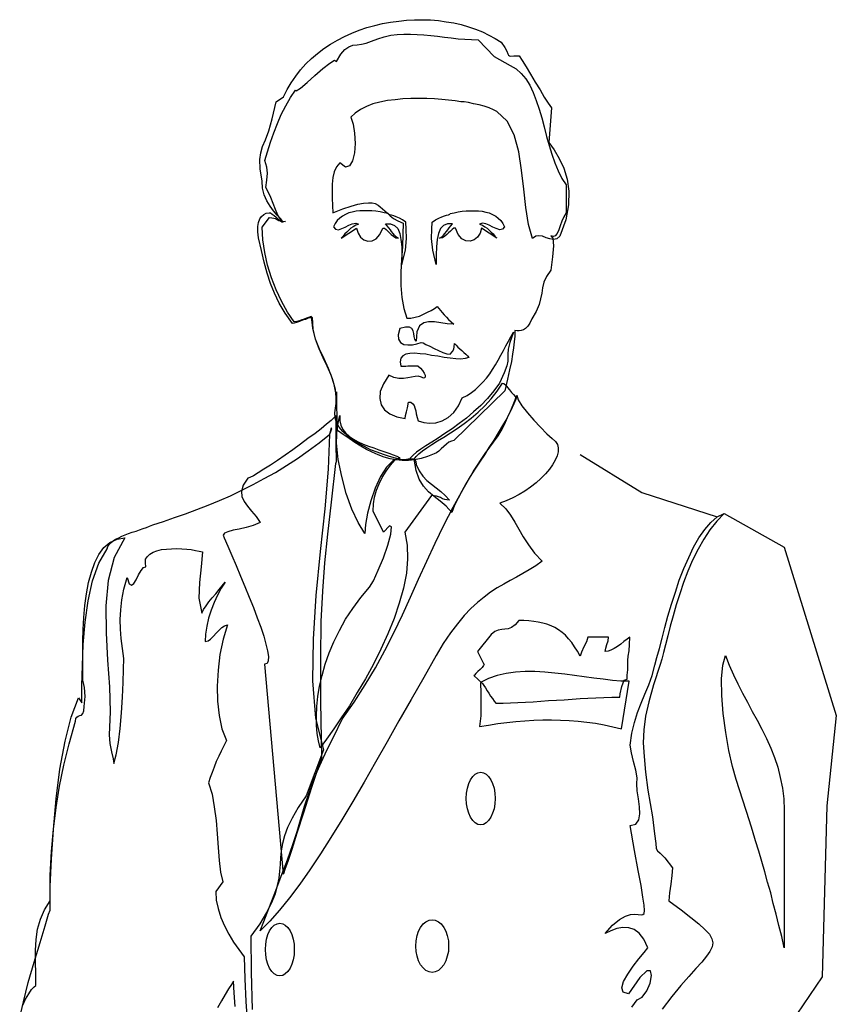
# Model space of a CAD drawing. Header units: millimetres. Extents: x 100.4 to 113.7, y 151.6 to 169.4.
# Tile 2 of 50: x 101.29 to 101.863, y 152.972 to 153.663. Entities that reach past the tile are written whole.
import ezdxf

# ---------------------------------------------------------------- set-up
doc = ezdxf.new("R2010")
doc.units = ezdxf.units.MM

msp = doc.modelspace()

# ---------------------------------------------------------------- linework, layer by layer
for p, q in [((101.68301, 153.35768), (101.72632, 153.33105)), ((101.72632, 153.33105), (101.77939, 153.31395)), ((101.77939, 153.31395), (101.78417, 153.31634)), ((101.78417, 153.31634), (101.82639, 153.29284))]:
    msp.add_line(p, q)
at = {"linetype": 'Continuous'}
for points in [[(101.5717, 153.41213), (101.5695, 153.41272), (101.56731, 153.41252), (101.56472, 153.41213), (101.56213, 153.41153), (101.55915, 153.41113), (101.55596, 153.41113), (101.55238, 153.41173), (101.54879, 153.41352), (101.54501, 153.40734), (101.54282, 153.40197), (101.54242, 153.39699), (101.54341, 153.39261), (101.5458, 153.38902), (101.54959, 153.38624), (101.55437, 153.38424), (101.56034, 153.38305), (101.56054, 153.38524), (101.56114, 153.38763), (101.56194, 153.39062), (101.56273, 153.3946), (101.56432, 153.3944), (101.56572, 153.3934), (101.56652, 153.39221), (101.56711, 153.39042), (101.56771, 153.38843), (101.56811, 153.38624), (101.5687, 153.38385), (101.5695, 153.38146), (101.57329, 153.38026), (101.57746, 153.37986), (101.58185, 153.38006), (101.58623, 153.38146), (101.59041, 153.38385), (101.59439, 153.38723), (101.59778, 153.39181), (101.60037, 153.39759), (101.60376, 153.39918), (101.60674, 153.40117), (101.60973, 153.40336), (101.61231, 153.40595), (101.61491, 153.40854), (101.61729, 153.41133), (101.61968, 153.41431), (101.62168, 153.4175), (101.62367, 153.42068), (101.62566, 153.42407), (101.62745, 153.42745), (101.62924, 153.43064), (101.63104, 153.43403), (101.63282, 153.43721), (101.63442, 153.4404), (101.63621, 153.44359), (101.63383, 153.43642), (101.63263, 153.43164), (101.63243, 153.42825), (101.63243, 153.42586), (101.63243, 153.42328), (101.63163, 153.42009), (101.62984, 153.41511), (101.62645, 153.40794), (101.62247, 153.40237), (101.61809, 153.39699), (101.61331, 153.39221), (101.60833, 153.38763), (101.60336, 153.38325), (101.59818, 153.37947), (101.5932, 153.37568), (101.58822, 153.37249), (101.58344, 153.36931), (101.57906, 153.36652), (101.57488, 153.36394), (101.5713, 153.36155), (101.56831, 153.35935), (101.56592, 153.35736), (101.56412, 153.35537), (101.56313, 153.35378), (101.56054, 153.35397), (101.55716, 153.35437), (101.55357, 153.35517), (101.54939, 153.35637), (101.54501, 153.35776), (101.54063, 153.35935), (101.53604, 153.36115), (101.53166, 153.36333), (101.52728, 153.36572), (101.5233, 153.36811), (101.51972, 153.3709), (101.51653, 153.37389), (101.51394, 153.37687), (101.51215, 153.38026), (101.51115, 153.38345), (101.51096, 153.38703), (101.51195, 153.39361), (101.51195, 153.39998), (101.51056, 153.40694), (101.50836, 153.41352), (101.50557, 153.41969), (101.50279, 153.42567), (101.49981, 153.43184), (101.49742, 153.43861), (101.49583, 153.44578), (101.49523, 153.45394), (101.49404, 153.45375), (101.49224, 153.45335), (101.49025, 153.45255), (101.48826, 153.45195), (101.48607, 153.45115), (101.48408, 153.45036), (101.48249, 153.44996), (101.48129, 153.44976), (101.47612, 153.45693), (101.47193, 153.4639), (101.46855, 153.47087), (101.46576, 153.47784), (101.46337, 153.48501), (101.46137, 153.49278), (101.45938, 153.50094), (101.45739, 153.5099), (101.45699, 153.51408), (101.4568, 153.51767), (101.45739, 153.52065), (101.45819, 153.52304), (101.45938, 153.52484), (101.46098, 153.52623), (101.46277, 153.52702), (101.46476, 153.52742), (101.46576, 153.52723), (101.46695, 153.52643), (101.46835, 153.52543), (101.46974, 153.52424), (101.47114, 153.52285), (101.47233, 153.52185), (101.47373, 153.52105), (101.47472, 153.52085), (101.47293, 153.52304), (101.47054, 153.52564), (101.46795, 153.52862), (101.46556, 153.53201), (101.46317, 153.53578), (101.46137, 153.53997), (101.46018, 153.54455), (101.45999, 153.54953), (101.45859, 153.55829), (101.45839, 153.56466), (101.45899, 153.56944), (101.46018, 153.57382), (101.46217, 153.57861), (101.46456, 153.58477), (101.46695, 153.59334), (101.46974, 153.60529), (101.47492, 153.60868), (101.47751, 153.61385), (101.48029, 153.61863), (101.48348, 153.62321), (101.48687, 153.62759), (101.49065, 153.63177), (101.49463, 153.63556), (101.49882, 153.63914), (101.50319, 153.64252), (101.50797, 153.64571), (101.51275, 153.6485), (101.51772, 153.65109), (101.5229, 153.65328), (101.52808, 153.65547), (101.53346, 153.65726), (101.53903, 153.65886), (101.54441, 153.66005), (101.54999, 153.66104), (101.55576, 153.66184), (101.56133, 153.66244), (101.56691, 153.66284), (101.57249, 153.66284), (101.57807, 153.66264), (101.58364, 153.66224), (101.58901, 153.66144), (101.59439, 153.66065), (101.59957, 153.65945), (101.60475, 153.65786), (101.60973, 153.65626), (101.61451, 153.65427), (101.61909, 153.65208), (101.62347, 153.64969), (101.62765, 153.64711), (101.63024, 153.64332), (101.63163, 153.64074), (101.63243, 153.63894), (101.63282, 153.63795), (101.63343, 153.63755), (101.63442, 153.63735), (101.63661, 153.63755), (101.6402, 153.63755), (101.64238, 153.63416), (101.64517, 153.62978), (101.64816, 153.6246), (101.65155, 153.61903), (101.65493, 153.61365), (101.65792, 153.60847), (101.66071, 153.60429), (101.66289, 153.60111), (101.66111, 153.57661), (101.66488, 153.57143), (101.66847, 153.56546), (101.67166, 153.55869), (101.67405, 153.55093), (101.67524, 153.54256), (101.67504, 153.533), (101.67305, 153.52245), (101.66887, 153.51089), (101.66668, 153.50911), (101.66449, 153.50871), (101.6619, 153.50911), (101.65931, 153.5099), (101.65673, 153.51089), (101.65413, 153.51129), (101.65195, 153.51089), (101.64975, 153.5093), (101.64677, 153.51906), (101.64497, 153.53101), (101.64358, 153.54395), (101.64198, 153.5573), (101.63999, 153.57024), (101.63681, 153.58199), (101.63183, 153.59154), (101.62467, 153.59832), (101.62227, 153.59951), (101.61929, 153.60091), (101.6157, 153.6021), (101.61212, 153.6031), (101.60833, 153.6039), (101.60475, 153.60469), (101.60177, 153.60509), (101.59938, 153.60529), (101.59539, 153.60589), (101.59081, 153.60629), (101.58603, 153.60688), (101.58085, 153.60728), (101.57547, 153.60748), (101.5699, 153.60748), (101.56432, 153.60748), (101.55875, 153.60728), (101.55317, 153.60668), (101.54779, 153.60608), (101.54262, 153.60489), (101.53764, 153.60369), (101.53306, 153.6019), (101.52887, 153.59991), (101.52529, 153.59732), (101.52211, 153.59453), (101.5237, 153.58955), (101.5247, 153.58318), (101.5251, 153.57601), (101.5247, 153.56944), (101.5233, 153.56386), (101.52131, 153.56028), (101.51833, 153.55948), (101.51454, 153.56247), (101.51215, 153.55969), (101.51056, 153.5561), (101.50956, 153.55212), (101.50916, 153.54754), (101.50916, 153.54276), (101.50916, 153.53758), (101.50936, 153.5324), (101.50956, 153.52742), (101.51653, 153.53002), (101.52231, 153.53201), (101.52709, 153.5334), (101.53107, 153.53419), (101.53445, 153.5344), (101.53704, 153.5344), (101.53923, 153.53379), (101.54123, 153.5328), (101.54282, 153.53161), (101.54441, 153.53021), (101.54601, 153.52862), (101.54779, 153.52702), (101.54978, 153.52524), (101.55217, 153.52344), (101.55517, 153.52165), (101.55894, 153.52006), (101.55875, 153.51229), (101.55835, 153.50372), (101.55775, 153.49457), (101.55735, 153.4856), (101.55735, 153.47644), (101.55795, 153.46788), (101.55934, 153.46012), (101.56154, 153.45335), (101.56432, 153.45354), (101.56731, 153.45414), (101.5703, 153.45494), (101.57308, 153.45613), (101.57587, 153.45752), (101.57847, 153.45872), (101.58085, 153.46012), (101.58285, 153.46151), (101.58384, 153.46012), (101.58503, 153.45872), (101.58623, 153.45733), (101.58762, 153.45574), (101.58922, 153.45414), (101.59081, 153.45255), (101.5926, 153.45075), (101.59439, 153.44916), (101.58981, 153.44956), (101.58523, 153.45016), (101.58085, 153.45096), (101.57667, 153.45096), (101.57329, 153.45016), (101.5703, 153.44797), (101.56851, 153.44379), (101.56791, 153.43721), (101.56711, 153.43861), (101.56671, 153.4406), (101.56632, 153.4426), (101.56592, 153.44459), (101.56492, 153.44618), (101.56333, 153.44717), (101.56054, 153.44717), (101.55655, 153.44618), (101.55536, 153.4418), (101.55556, 153.43861), (101.55695, 153.43642), (101.55934, 153.43502), (101.56213, 153.43462), (101.56532, 153.43462), (101.56851, 153.43542), (101.57149, 153.43642), (101.57289, 153.43602), (101.57488, 153.43502), (101.57767, 153.43383), (101.58065, 153.43223), (101.58364, 153.43064), (101.58683, 153.42945), (101.58961, 153.42845), (101.5918, 153.42806), (101.5934, 153.43005), (101.59439, 153.43164), (101.59479, 153.43343), (101.59499, 153.43562), (101.59599, 153.43443), (101.59718, 153.43303), (101.59858, 153.43184), (101.59997, 153.43064), (101.60137, 153.42945), (101.60276, 153.42825), (101.60395, 153.42706), (101.60495, 153.42586), (101.60236, 153.42506), (101.59938, 153.42467), (101.59579, 153.42487), (101.5918, 153.42527), (101.58762, 153.42586), (101.58324, 153.42666), (101.57886, 153.42726), (101.57468, 153.42806), (101.5707, 153.42845), (101.56691, 153.42885), (101.56353, 153.42865), (101.56074, 153.42825), (101.55855, 153.42706), (101.55716, 153.42546), (101.55676, 153.42288), (101.55716, 153.41969), (101.55815, 153.41969), (101.55934, 153.41969), (101.56074, 153.41969), (101.56213, 153.41989), (101.56373, 153.41989), (101.56532, 153.41989), (101.56711, 153.41989), (101.5691, 153.41989), (101.57109, 153.4183), (101.57249, 153.4167), (101.57369, 153.41492), (101.57428, 153.41332), (101.57428, 153.41213), (101.57388, 153.41153), (101.57308, 153.41133), (101.5717, 153.41213)], [(101.51275, 153.37469), (101.51215, 153.40177), (101.51215, 153.3952), (101.51135, 153.40336), (101.50936, 153.41093), (101.50658, 153.4181), (101.50339, 153.42487), (101.50021, 153.43164), (101.49742, 153.43881), (101.49543, 153.44637), (101.49463, 153.45454), (101.49364, 153.45434), (101.49244, 153.45394), (101.49105, 153.45335), (101.48945, 153.45274), (101.48786, 153.45215), (101.48607, 153.45155), (101.48428, 153.45115), (101.48229, 153.45096), (101.47771, 153.45773), (101.47352, 153.46529), (101.46974, 153.47326), (101.46655, 153.48182), (101.46376, 153.49058), (101.46177, 153.49955), (101.46038, 153.5085), (101.45999, 153.51727), (101.46496, 153.52404), (101.46676, 153.52384), (101.46815, 153.52364), (101.46934, 153.52325), (101.47054, 153.52264), (101.47173, 153.52205), (101.47313, 153.52165), (101.47452, 153.52145), (101.47631, 153.52125), (101.47452, 153.52105), (101.47273, 153.52285), (101.47094, 153.52564), (101.46934, 153.52962), (101.46775, 153.53379), (101.46596, 153.53817), (101.46416, 153.54196), (101.46238, 153.54515), (101.46317, 153.55032), (101.46357, 153.5551), (101.46317, 153.55948), (101.46177, 153.56407), (101.46376, 153.57024), (101.46576, 153.57681), (101.46815, 153.58338), (101.47074, 153.58995), (101.47333, 153.59632), (101.47652, 153.6025), (101.4797, 153.60828), (101.48329, 153.61345), (101.48388, 153.61285), (101.48687, 153.61484), (101.49144, 153.61882), (101.49682, 153.62361), (101.50239, 153.62859), (101.50737, 153.63237), (101.51076, 153.63436), (101.51215, 153.63357), (101.51514, 153.63854), (101.51793, 153.64193), (101.52072, 153.64372), (101.5235, 153.64491), (101.52649, 153.64531), (101.52967, 153.64571), (101.53286, 153.64631), (101.53664, 153.6477), (101.54102, 153.6495), (101.54561, 153.65089), (101.55018, 153.65188), (101.55477, 153.65248), (101.55934, 153.65268), (101.56412, 153.65268), (101.5687, 153.65248), (101.57348, 153.65228), (101.57826, 153.65168), (101.58304, 153.65129), (101.58782, 153.65069), (101.5926, 153.65009), (101.59738, 153.6495), (101.60216, 153.6491), (101.60694, 153.64889), (101.61152, 153.6487), (101.62267, 153.63695), (101.63402, 153.63078), (101.63821, 153.62839), (101.64179, 153.6252), (101.64497, 153.62142), (101.64776, 153.61683), (101.65015, 153.61166), (101.65235, 153.60608), (101.65434, 153.60011), (101.65612, 153.59393), (101.65792, 153.58756), (101.65951, 153.581), (101.6613, 153.57462), (101.66329, 153.56845), (101.66528, 153.56247), (101.66767, 153.5569), (101.67027, 153.55152), (101.67325, 153.54694), (101.67325, 153.52723), (101.67166, 153.52444), (101.67027, 153.52145), (101.66907, 153.51826), (101.66807, 153.51548), (101.66688, 153.51288), (101.66568, 153.51129), (101.66429, 153.5107), (101.6625, 153.51129), (101.66389, 153.5095), (101.66429, 153.50412), (101.66369, 153.49636), (101.6625, 153.4872), (101.65951, 153.48262), (101.65772, 153.47864), (101.65673, 153.47466), (101.65612, 153.47087), (101.65533, 153.46709), (101.65434, 153.4629), (101.65235, 153.45813), (101.64916, 153.45295), (101.64776, 153.44996), (101.64637, 153.44777), (101.64477, 153.44618), (101.64338, 153.44518), (101.64179, 153.44478), (101.64039, 153.44459), (101.6388, 153.44459), (101.6372, 153.44478), (101.6372, 153.4408), (101.63681, 153.43682), (101.63641, 153.43263), (101.63561, 153.42806), (101.63482, 153.42307), (101.63343, 153.4171), (101.63203, 153.41053), (101.63024, 153.40256), (101.59439, 153.36752), (101.5928, 153.36712), (101.59101, 153.36633), (101.58922, 153.36493), (101.58742, 153.36333), (101.58563, 153.36174), (101.58384, 153.36015), (101.58224, 153.35895), (101.58065, 153.35836), (101.57608, 153.35637), (101.57149, 153.35497), (101.56691, 153.35397), (101.56253, 153.35358), (101.55815, 153.35358), (101.55397, 153.35397), (101.54978, 153.35477), (101.54561, 153.35597), (101.54142, 153.35756), (101.53724, 153.35935), (101.53306, 153.36134), (101.52908, 153.36373), (101.52489, 153.36612), (101.52091, 153.36891), (101.51673, 153.3717), (101.51275, 153.37469)], [(101.54829, 153.52683), (101.5455, 153.52742), (101.54272, 153.52802), (101.53972, 153.52842), (101.53694, 153.52862), (101.53395, 153.52882), (101.53117, 153.52882), (101.52838, 153.52882), (101.52579, 153.52842), (101.5232, 153.52782), (101.52081, 153.52723), (101.51842, 153.52623), (101.51623, 153.52503), (101.51443, 153.52364), (101.51265, 153.52185), (101.51125, 153.51986), (101.51005, 153.51747), (101.51145, 153.51587), (101.51344, 153.51548), (101.51583, 153.51627), (101.51822, 153.51727), (101.52081, 153.51866), (101.5232, 153.51966), (101.52559, 153.52006), (101.52758, 153.51946), (101.52559, 153.51866), (101.5238, 153.51747), (101.5222, 153.51647), (101.52081, 153.51508), (101.51942, 153.51388), (101.51802, 153.51249), (101.51682, 153.51089), (101.51543, 153.5095), (101.52618, 153.51667), (101.52719, 153.51309), (101.52897, 153.5103), (101.53136, 153.50831), (101.53415, 153.50751), (101.53714, 153.50771), (101.53993, 153.50911), (101.54251, 153.51209), (101.54451, 153.51667), (101.5457, 153.51647), (101.5469, 153.51567), (101.54809, 153.51448), (101.54929, 153.51328), (101.55048, 153.51209), (101.55208, 153.51089), (101.55367, 153.5099), (101.55566, 153.5095), (101.55407, 153.51049), (101.55287, 153.51169), (101.55187, 153.51288), (101.55068, 153.51428), (101.54988, 153.51548), (101.54889, 153.51687), (101.54769, 153.51826), (101.5465, 153.51966), (101.55008, 153.51966), (101.55287, 153.51846), (101.55506, 153.51627), (101.55646, 153.51288), (101.55725, 153.50871), (101.55785, 153.50353), (101.55805, 153.49775), (101.55805, 153.49098), (101.56044, 153.50114), (101.56124, 153.5093), (101.56103, 153.51587), (101.56084, 153.52085), (101.55845, 153.52245), (101.55625, 153.52364), (101.55407, 153.52463), (101.55227, 153.52524), (101.55068, 153.52564), (101.54929, 153.52603), (101.54849, 153.52643), (101.54829, 153.52683)], [(101.5918, 153.52683), (101.59459, 153.52742), (101.59738, 153.52802), (101.60037, 153.52842), (101.60315, 153.52862), (101.60615, 153.52882), (101.60893, 153.52882), (101.61172, 153.52882), (101.6143, 153.52842), (101.6169, 153.52782), (101.61929, 153.52723), (101.62168, 153.52623), (101.62387, 153.52503), (101.62566, 153.52364), (101.62745, 153.52185), (101.62884, 153.51986), (101.63004, 153.51747), (101.62865, 153.51587), (101.62666, 153.51548), (101.62427, 153.51627), (101.62188, 153.51727), (101.61929, 153.51866), (101.6169, 153.51966), (101.61451, 153.52006), (101.61252, 153.51946), (101.61451, 153.51866), (101.6163, 153.51747), (101.61789, 153.51647), (101.61929, 153.51508), (101.62068, 153.51388), (101.62207, 153.51249), (101.62327, 153.51089), (101.62467, 153.5095), (101.61391, 153.51667), (101.61291, 153.51309), (101.61112, 153.5103), (101.60873, 153.50831), (101.60594, 153.50751), (101.60296, 153.50771), (101.60017, 153.50911), (101.59758, 153.51209), (101.59559, 153.51667), (101.59439, 153.51647), (101.5932, 153.51567), (101.592, 153.51448), (101.59081, 153.51328), (101.58961, 153.51209), (101.58802, 153.51089), (101.58643, 153.5099), (101.58444, 153.5095), (101.58603, 153.51049), (101.58723, 153.51169), (101.58822, 153.51288), (101.58941, 153.51428), (101.59021, 153.51548), (101.59121, 153.51687), (101.5924, 153.51826), (101.5936, 153.51966), (101.59001, 153.51966), (101.58723, 153.51846), (101.58503, 153.51627), (101.58364, 153.51288), (101.58285, 153.50871), (101.58224, 153.50353), (101.58205, 153.49775), (101.58205, 153.49098), (101.57966, 153.50114), (101.57886, 153.5093), (101.57906, 153.51587), (101.57926, 153.52085), (101.58165, 153.52245), (101.58384, 153.52364), (101.58603, 153.52463), (101.58782, 153.52524), (101.58941, 153.52564), (101.59081, 153.52603), (101.59161, 153.52643), (101.5918, 153.52683)], [(101.62865, 153.40794), (101.62964, 153.40754), (101.63083, 153.40635), (101.63223, 153.40476), (101.63362, 153.40316), (101.63502, 153.40137), (101.63641, 153.39977), (101.6376, 153.39858), (101.6386, 153.39818), (101.63661, 153.39321), (101.63422, 153.38823), (101.63163, 153.38305), (101.62865, 153.37807), (101.62566, 153.37289), (101.62247, 153.36792), (101.61909, 153.36274), (101.6159, 153.35756), (101.61252, 153.35238), (101.60913, 153.34741), (101.60594, 153.34223), (101.60296, 153.33725), (101.59997, 153.33207), (101.59738, 153.32709), (101.59499, 153.32212), (101.593, 153.31713), (101.58901, 153.32151), (101.58484, 153.3251), (101.58065, 153.32829), (101.57667, 153.33167), (101.57308, 153.33565), (101.5701, 153.34043), (101.56791, 153.34661), (101.56671, 153.35457), (101.56791, 153.35637), (101.5699, 153.35836), (101.57249, 153.36035), (101.57547, 153.36254), (101.57906, 153.36473), (101.58304, 153.36732), (101.58742, 153.36991), (101.592, 153.37289), (101.59678, 153.37608), (101.60177, 153.37947), (101.60654, 153.38325), (101.61152, 153.38743), (101.6161, 153.39201), (101.62068, 153.39679), (101.62486, 153.40216), (101.62865, 153.40794)], [(101.45859, 153.02361), (101.46098, 153.03018), (101.46456, 153.03934), (101.46875, 153.05009), (101.47333, 153.06184), (101.47771, 153.07339), (101.48149, 153.08415), (101.48448, 153.0933), (101.48627, 153.09988), (101.48966, 153.11103), (101.49264, 153.11999), (101.49543, 153.12775), (101.49822, 153.13492), (101.5016, 153.1421), (101.50538, 153.15026), (101.51016, 153.16002), (101.51613, 153.17217), (101.52449, 153.18391), (101.53226, 153.19606), (101.53943, 153.20821), (101.54601, 153.22036), (101.55238, 153.2327), (101.55835, 153.24525), (101.56412, 153.25779), (101.5697, 153.27034), (101.57547, 153.28289), (101.58145, 153.29563), (101.58742, 153.30818), (101.594, 153.32092), (101.60097, 153.33347), (101.60833, 153.34601), (101.6165, 153.35856), (101.62546, 153.3709), (101.62765, 153.37448), (101.63004, 153.37887), (101.63223, 153.38365), (101.63422, 153.38823), (101.63601, 153.39261), (101.63741, 153.39619), (101.63821, 153.39858), (101.6386, 153.39938), (101.63959, 153.39619), (101.64219, 153.39201), (101.64617, 153.38703), (101.65055, 153.38186), (101.65533, 153.37687), (101.65971, 153.3723), (101.6635, 153.36891), (101.66589, 153.36692), (101.66727, 153.36473), (101.66767, 153.36234), (101.66767, 153.35975), (101.66688, 153.35676), (101.66568, 153.35378), (101.66369, 153.35059), (101.66151, 153.34741), (101.65872, 153.34422), (101.65553, 153.34103), (101.65214, 153.33785), (101.64836, 153.33486), (101.64438, 153.33207), (101.6402, 153.32968), (101.63582, 153.32729), (101.63123, 153.3253), (101.62685, 153.32371), (101.63083, 153.31973), (101.63422, 153.31514), (101.6372, 153.31036), (101.63999, 153.30539), (101.64318, 153.30001), (101.64677, 153.29444), (101.65115, 153.28866), (101.65652, 153.28289), (101.65195, 153.2797), (101.64736, 153.27691), (101.64298, 153.27432), (101.6384, 153.27173), (101.63402, 153.26934), (101.62944, 153.26676), (101.62486, 153.26416), (101.62028, 153.26118), (101.6157, 153.25779), (101.61112, 153.25401), (101.60634, 153.24963), (101.60177, 153.24485), (101.59699, 153.23908), (101.592, 153.2327), (101.58702, 153.22514), (101.58205, 153.21677), (101.57329, 153.20124), (101.56452, 153.1859), (101.55596, 153.17097), (101.5476, 153.15623), (101.53943, 153.14189), (101.53147, 153.12796), (101.5235, 153.11442), (101.51594, 153.10147), (101.50817, 153.08913), (101.50081, 153.07757), (101.49344, 153.06642), (101.48627, 153.05627), (101.4791, 153.0467), (101.47213, 153.03815), (101.46536, 153.03038), (101.45859, 153.02361)], [(101.47472, 153.06324), (101.47512, 153.06384), (101.47612, 153.06682), (101.47811, 153.07239), (101.4809, 153.08096), (101.48448, 153.09231), (101.48905, 153.10665), (101.49483, 153.12437), (101.50181, 153.14528), (101.5012, 153.18431), (101.50101, 153.21538), (101.50141, 153.24067), (101.50259, 153.26198), (101.50398, 153.28169), (101.50597, 153.3018), (101.50857, 153.3243), (101.51155, 153.35139), (101.51215, 153.35278), (101.51195, 153.36493), (101.51175, 153.37847), (101.51155, 153.38504), (101.51036, 153.38365), (101.50836, 153.38166), (101.50518, 153.37907), (101.50141, 153.37588), (101.49702, 153.37249), (101.49205, 153.36891), (101.48687, 153.36493), (101.48149, 153.36115), (101.47612, 153.35736), (101.47074, 153.35358), (101.46576, 153.35039), (101.46118, 153.34741), (101.4572, 153.34481), (101.45381, 153.34282), (101.45123, 153.34163), (101.44983, 153.34123), (101.44664, 153.33626), (101.44545, 153.33187), (101.44565, 153.32829), (101.44724, 153.3249), (101.44963, 153.32151), (101.45242, 153.31813), (101.45561, 153.31435), (101.45859, 153.30997), (101.45361, 153.30797), (101.44863, 153.30658), (101.44366, 153.30539), (101.43947, 153.30459), (101.43589, 153.30359), (101.4335, 153.3026), (101.4325, 153.3012), (101.4333, 153.29941), (101.43589, 153.29343), (101.43868, 153.28687), (101.44166, 153.2799), (101.44465, 153.27253), (101.44784, 153.26516), (101.45083, 153.25779), (101.45381, 153.25043), (101.4564, 153.24325), (101.45899, 153.23669), (101.46098, 153.23032), (101.46257, 153.22474), (101.46376, 153.21996), (101.46437, 153.21597), (101.46416, 153.21299), (101.46337, 153.21119), (101.46158, 153.21079), (101.47472, 153.06324)], [(101.51434, 153.38504), (101.51434, 153.38146), (101.51514, 153.37827), (101.51653, 153.37528), (101.51852, 153.37289), (101.52111, 153.3705), (101.5241, 153.36851), (101.52728, 153.36672), (101.53087, 153.36513), (101.53445, 153.36354), (101.53824, 153.36234), (101.54182, 153.36094), (101.5454, 153.35995), (101.54879, 153.35876), (101.55178, 153.35756), (101.55437, 153.35656), (101.55655, 153.35537), (101.55178, 153.35358), (101.5472, 153.349), (101.54302, 153.34242), (101.53923, 153.33427), (101.53625, 153.3253), (101.53386, 153.31673), (101.53246, 153.30877), (101.53187, 153.3024), (101.52728, 153.30997), (101.5229, 153.31952), (101.51892, 153.33048), (101.51573, 153.34242), (101.51334, 153.35437), (101.51215, 153.36593), (101.51255, 153.37647), (101.51434, 153.38504)], [(101.28972, 152.96267), (101.29231, 152.97382), (101.29569, 152.98736), (101.29988, 153.0017), (101.30406, 153.01544), (101.30765, 153.02699), (101.31004, 153.03516), (101.31103, 153.03815), (101.31123, 153.05467), (101.31203, 153.07379), (101.31342, 153.0947), (101.31541, 153.11621), (101.318, 153.13712), (101.32159, 153.15663), (101.32576, 153.17356), (101.33094, 153.1871), (101.33333, 153.18351), (101.33333, 153.19566), (101.33373, 153.2096), (101.33433, 153.22454), (101.33572, 153.24007), (101.33772, 153.255), (101.3409, 153.26914), (101.34528, 153.28149), (101.35105, 153.29165), (101.35166, 153.29324), (101.35245, 153.29463), (101.35384, 153.29603), (101.35524, 153.29722), (101.35703, 153.29842), (101.35922, 153.29941), (101.36141, 153.30041), (101.3638, 153.3014), (101.36619, 153.3024), (101.36878, 153.3032), (101.37137, 153.30399), (101.37376, 153.30499), (101.37634, 153.30579), (101.37873, 153.30658), (101.38093, 153.30738), (101.38311, 153.30837), (101.39069, 153.31076), (101.39845, 153.31355), (101.40622, 153.31614), (101.41398, 153.31912), (101.42195, 153.32231), (101.42992, 153.3255), (101.43768, 153.32888), (101.44565, 153.33267), (101.45361, 153.33665), (101.46137, 153.34083), (101.46934, 153.34521), (101.47711, 153.34999), (101.48467, 153.35497), (101.49224, 153.36035), (101.49981, 153.36593), (101.50717, 153.3719), (101.50817, 153.37389), (101.50876, 153.37608), (101.50836, 153.37628), (101.50717, 153.3719), (101.50618, 153.3476), (101.50379, 153.31973), (101.50061, 153.28966), (101.49762, 153.25879), (101.49563, 153.22812), (101.49523, 153.19905), (101.49742, 153.17276), (101.50299, 153.15046), (101.49085, 153.1182), (101.48507, 153.11003), (101.4809, 153.10267), (101.47771, 153.09609), (101.47552, 153.09032), (101.47413, 153.08474), (101.47333, 153.07977), (101.47273, 153.07499), (101.47253, 153.07021), (101.47213, 153.06543), (101.47153, 153.06045), (101.47054, 153.05527), (101.46895, 153.04949), (101.46655, 153.04333), (101.46297, 153.03635), (101.45819, 153.02859), (101.45202, 153.01982), (101.45222, 152.99453), (101.45301, 152.96844)], [(101.56791, 153.35079), (101.5701, 153.34621), (101.57269, 153.34263), (101.57547, 153.33964), (101.57866, 153.33685), (101.58205, 153.33446), (101.58523, 153.33187), (101.58842, 153.32908), (101.59141, 153.3257), (101.58961, 153.3259), (101.58802, 153.32629), (101.58643, 153.32669), (101.58503, 153.32749), (101.58364, 153.32809), (101.58224, 153.32849), (101.58065, 153.32888), (101.57886, 153.32908), (101.56014, 153.3034), (101.56173, 153.29423), (101.56194, 153.28448), (101.56114, 153.27452), (101.55915, 153.26397), (101.55616, 153.25341), (101.55257, 153.24266), (101.54819, 153.23191), (101.54322, 153.22115), (101.53804, 153.2106), (101.53246, 153.20044), (101.52669, 153.19088), (101.52111, 153.18152), (101.51534, 153.17296), (101.51016, 153.16519), (101.50498, 153.15803), (101.50061, 153.15205), (101.49942, 153.15683), (101.49842, 153.16201), (101.49802, 153.16798), (101.49802, 153.17416), (101.49822, 153.18093), (101.49902, 153.18789), (101.50021, 153.19526), (101.502, 153.20283), (101.50419, 153.2106), (101.50697, 153.21856), (101.51016, 153.22633), (101.51414, 153.2343), (101.51852, 153.24226), (101.5235, 153.24983), (101.52908, 153.25739), (101.53525, 153.26476), (101.53804, 153.26914), (101.54142, 153.27651), (101.54501, 153.28528), (101.54819, 153.29423), (101.55018, 153.3018), (101.55079, 153.30698), (101.54919, 153.30778), (101.54501, 153.3034), (101.53784, 153.31813), (101.53804, 153.32311), (101.53883, 153.32789), (101.54023, 153.33267), (101.54202, 153.33725), (101.54421, 153.34163), (101.547, 153.34601), (101.54999, 153.35019), (101.55337, 153.35397), (101.55676, 153.35418), (101.55974, 153.35437), (101.56233, 153.35477), (101.56432, 153.35477), (101.56592, 153.35477), (101.56691, 153.35397), (101.56771, 153.35278), (101.56791, 153.35079)], [(101.71945, 152.97004), (101.72303, 152.97522), (101.72662, 152.97701), (101.72981, 152.98139), (101.7322, 152.98696), (101.73319, 152.99235), (101.7326, 152.99553), (101.73001, 152.99553), (101.72503, 152.99075), (101.71706, 152.9794), (101.71328, 152.98059), (101.71228, 152.98359), (101.71348, 152.98797), (101.71647, 152.99314), (101.72024, 152.99872), (101.72423, 153.00389), (101.72801, 153.00848), (101.7306, 153.01166), (101.72782, 153.01764), (101.72463, 153.02202), (101.72104, 153.0246), (101.71726, 153.0258), (101.71308, 153.026), (101.7089, 153.0252), (101.70471, 153.02361), (101.70073, 153.02162), (101.70591, 153.02759), (101.71069, 153.03157), (101.71487, 153.03377), (101.71846, 153.03496), (101.72144, 153.03516), (101.72383, 153.03496), (101.72582, 153.03476), (101.72722, 153.03496), (101.72801, 153.03576), (101.72821, 153.03794), (101.72801, 153.04153), (101.72722, 153.04731), (101.72582, 153.05527), (101.72383, 153.06602), (101.72125, 153.07996), (101.71825, 153.09749), (101.72224, 153.09848), (101.72423, 153.10147), (101.72503, 153.10565), (101.72483, 153.11063), (101.72403, 153.11621), (101.72324, 153.12178), (101.72284, 153.12676), (101.72303, 153.13094), (101.72224, 153.13632), (101.72064, 153.14229), (101.71905, 153.14847), (101.71825, 153.15384), (101.71945, 153.1622), (101.72125, 153.16978), (101.72343, 153.17674), (101.72602, 153.18332), (101.72861, 153.18969), (101.7312, 153.19626), (101.73359, 153.20283), (101.73558, 153.21), (101.73698, 153.21538), (101.73877, 153.22175), (101.74056, 153.22892), (101.74255, 153.23648), (101.74474, 153.24445), (101.74733, 153.25282), (101.74992, 153.26118), (101.75271, 153.26954), (101.75589, 153.27771), (101.75928, 153.28547), (101.76267, 153.29284), (101.76645, 153.29941), (101.77063, 153.30519), (101.77481, 153.31017), (101.77939, 153.31395), (101.78417, 153.31634)], [(101.78417, 153.31634), (101.77899, 153.31097), (101.77422, 153.30499), (101.76984, 153.29842), (101.76585, 153.29125), (101.76207, 153.28368), (101.75868, 153.27591), (101.75569, 153.26795), (101.7531, 153.25999), (101.75052, 153.25222), (101.74832, 153.24465), (101.74633, 153.23728), (101.74454, 153.23051), (101.74295, 153.22434), (101.74155, 153.21876), (101.74036, 153.21418), (101.73916, 153.2104), (101.73459, 153.19626), (101.7312, 153.18431), (101.72901, 153.17416), (101.72782, 153.1646), (101.72742, 153.15543), (101.72801, 153.14588), (101.72901, 153.13492), (101.7306, 153.12238), (101.73379, 153.10346), (101.73539, 153.09152), (101.73618, 153.08474), (101.73658, 153.08136), (101.73738, 153.07977), (101.73916, 153.07817), (101.74255, 153.07478), (101.74792, 153.06782), (101.74753, 153.06244), (101.74673, 153.05627), (101.74574, 153.05029), (101.74534, 153.04471), (101.7539, 153.03834), (101.76087, 153.03297), (101.76645, 153.02859), (101.77063, 153.0246), (101.77382, 153.02122), (101.7756, 153.01803), (101.77621, 153.01525), (101.77581, 153.01226), (101.77422, 153.00907), (101.77183, 153.00569), (101.76844, 153.0017), (101.76426, 152.99712), (101.75948, 152.99155), (101.7537, 152.98518), (101.74753, 152.97761), (101.74056, 152.96865)], [(101.29192, 152.97144), (101.29391, 152.97562), (101.29609, 152.9794), (101.29808, 152.98239), (101.29988, 152.98438), (101.30107, 152.98518), (101.30107, 152.99373), (101.30087, 153.0019), (101.30087, 153.00987), (101.30127, 153.01743), (101.30227, 153.0248), (101.30426, 153.03177), (101.30705, 153.03834), (101.31103, 153.04471), (101.31123, 153.06264), (101.31203, 153.07916), (101.31342, 153.0949), (101.31522, 153.11003), (101.3176, 153.12497), (101.32079, 153.13971), (101.32457, 153.15484), (101.32895, 153.17057), (101.32915, 153.17257), (101.32995, 153.17356), (101.33074, 153.17416), (101.33194, 153.17456), (101.33313, 153.17496), (101.33393, 153.17595), (101.33473, 153.17794), (101.33493, 153.18093), (101.33572, 153.18789), (101.33533, 153.19427), (101.33433, 153.19845), (101.33393, 153.19865), (101.33393, 153.20463), (101.33393, 153.2114), (101.33393, 153.21896), (101.33413, 153.22693), (101.33433, 153.23509), (101.33473, 153.24346), (101.33552, 153.25182), (101.33672, 153.25999), (101.33812, 153.26795), (101.34011, 153.27532), (101.3425, 153.28189), (101.34528, 153.28767), (101.34887, 153.29244), (101.35304, 153.29603), (101.35803, 153.29842), (101.3636, 153.29921), (101.35604, 153.28547), (101.35185, 153.26934), (101.35026, 153.25162), (101.35046, 153.2327), (101.35145, 153.21358), (101.35265, 153.19487), (101.35325, 153.17714), (101.35245, 153.16121), (101.35304, 153.15504), (101.35424, 153.14927), (101.35524, 153.14428), (101.35583, 153.1409), (101.35743, 153.14707), (101.35902, 153.15564), (101.36022, 153.16559), (101.36121, 153.17655), (101.36181, 153.18749), (101.36241, 153.19786), (101.36261, 153.20721), (101.36281, 153.21458), (101.36181, 153.22175), (101.36101, 153.22872), (101.36042, 153.23529), (101.36022, 153.24206), (101.36061, 153.24883), (101.36141, 153.2558), (101.36281, 153.26337), (101.36519, 153.27153), (101.36659, 153.26715), (101.36819, 153.26615), (101.36978, 153.26735), (101.37157, 153.26994), (101.37316, 153.27332), (101.37496, 153.27631), (101.37674, 153.27851), (101.37833, 153.2789), (101.37794, 153.28169), (101.37814, 153.28428), (101.37934, 153.28627), (101.38112, 153.28786), (101.38332, 153.28926), (101.3861, 153.29025), (101.38929, 153.29105), (101.39268, 153.29144), (101.39626, 153.29165), (101.39985, 153.29184), (101.40343, 153.29165), (101.40702, 153.29144), (101.4102, 153.29105), (101.41319, 153.29045), (101.41578, 153.29006), (101.41797, 153.28945)], [(101.41797, 153.28945), (101.41717, 153.2789), (101.41598, 153.26795), (101.41558, 153.25699), (101.41757, 153.24644), (101.41877, 153.24903), (101.42055, 153.25162), (101.42255, 153.25441), (101.42493, 153.2572), (101.42732, 153.25999), (101.42971, 153.26297), (101.43191, 153.26556), (101.4339, 153.26814), (101.43111, 153.26397), (101.42852, 153.25919), (101.42633, 153.25401), (101.42414, 153.24863), (101.42235, 153.24285), (101.42116, 153.23728), (101.42016, 153.2317), (101.41996, 153.22653), (101.42195, 153.22713), (101.42374, 153.22832), (101.42573, 153.23032), (101.42772, 153.2325), (101.42971, 153.23449), (101.4317, 153.23648), (101.4335, 153.23768), (101.43549, 153.23828), (101.4325, 153.22812), (101.43031, 153.21737), (101.42892, 153.20641), (101.42832, 153.19526), (101.42852, 153.18471), (101.42971, 153.17456), (101.4317, 153.16519), (101.43489, 153.15703), (101.4331, 153.15344), (101.43111, 153.14966), (101.42952, 153.14608), (101.42772, 153.14229), (101.42613, 153.13851), (101.42474, 153.13473), (101.42334, 153.13114), (101.42235, 153.12736), (101.42474, 153.11939), (101.42633, 153.11063), (101.42753, 153.10107), (101.42832, 153.09152), (101.42892, 153.08195), (101.42971, 153.073), (101.43071, 153.06483), (101.43231, 153.05786), (101.42732, 153.05129), (101.42772, 153.04511), (101.42912, 153.03914), (101.43091, 153.03297), (101.4335, 153.02719), (101.43648, 153.02122), (101.43987, 153.01565), (101.44346, 153.01047), (101.44724, 153.00529), (101.44764, 152.98996), (101.44844, 152.97402), (101.44963, 152.9575)], [(101.71607, 153.20004), (101.71607, 153.20303), (101.71647, 153.20662), (101.71666, 153.2102), (101.71666, 153.21318), (101.71686, 153.21617), (101.71746, 153.21996), (101.71786, 153.22454), (101.71806, 153.22952), (101.71607, 153.22812), (101.71387, 153.22653), (101.71169, 153.22474), (101.7093, 153.22315), (101.70691, 153.22175), (101.70471, 153.22055), (101.70272, 153.21976), (101.70073, 153.21956), (101.70113, 153.22195), (101.70193, 153.22454), (101.70272, 153.22693), (101.70312, 153.22952), (101.68839, 153.22952), (101.68759, 153.22633), (101.6858, 153.22275), (101.68401, 153.21916), (101.68321, 153.21617), (101.68122, 153.21976), (101.67923, 153.22294), (101.67724, 153.22593), (101.67504, 153.22852), (101.67285, 153.23091), (101.67046, 153.2329), (101.66788, 153.2347), (101.66528, 153.23629), (101.6627, 153.23748), (101.65971, 153.23868), (101.65692, 153.23947), (101.65374, 153.24007), (101.65055, 153.24067), (101.64717, 153.24107), (101.64358, 153.24126), (101.63999, 153.24126), (101.63741, 153.23828), (101.63482, 153.23648), (101.63263, 153.23549), (101.63024, 153.23529), (101.62805, 153.23489), (101.62566, 153.23449), (101.62327, 153.2335), (101.62068, 153.23151), (101.61112, 153.21956), (101.6153, 153.21119), (101.6157, 153.21079), (101.6153, 153.2098), (101.6143, 153.2084), (101.61291, 153.20702), (101.61132, 153.20542), (101.60992, 153.20402), (101.60893, 153.20303), (101.60853, 153.20264), (101.61451, 153.19706), (101.6155, 153.19566), (101.61669, 153.19407), (101.61789, 153.19208), (101.61909, 153.19028), (101.62028, 153.18829), (101.62168, 153.1865), (101.62267, 153.18471), (101.62387, 153.18332), (101.62905, 153.18332), (101.63422, 153.18351), (101.6394, 153.18372), (101.64477, 153.18391), (101.65015, 153.18431), (101.65553, 153.18471), (101.6609, 153.1851), (101.66648, 153.1855), (101.67186, 153.18571), (101.67743, 153.1861), (101.68301, 153.1865), (101.68858, 153.1869), (101.69416, 153.1871), (101.69974, 153.1873), (101.70532, 153.18749), (101.71089, 153.18749), (101.71129, 153.18989), (101.71248, 153.19507), (101.71408, 153.19945), (101.71607, 153.20004)], [(101.78517, 153.21677), (101.78775, 153.21), (101.79075, 153.20323), (101.79373, 153.19686), (101.79712, 153.19028), (101.8005, 153.18391), (101.80389, 153.17754), (101.80727, 153.17137), (101.81066, 153.16499), (101.81384, 153.15842), (101.81683, 153.15185), (101.81942, 153.14508), (101.82181, 153.13831), (101.8236, 153.13114), (101.8252, 153.12377), (101.82599, 153.11621), (101.82639, 153.10824), (101.82639, 153.01166), (101.82459, 153.01963), (101.8226, 153.02739), (101.82061, 153.03516), (101.81862, 153.04272), (101.81683, 153.05029), (101.81464, 153.05766), (101.81265, 153.06503), (101.81066, 153.0722), (101.80847, 153.07956), (101.80628, 153.08674), (101.80408, 153.09391), (101.8019, 153.10087), (101.7997, 153.10804), (101.79731, 153.11521), (101.79492, 153.12258), (101.79253, 153.12974), (101.78995, 153.13891), (101.78756, 153.15006), (101.78537, 153.16281), (101.78357, 153.17595), (101.78258, 153.18869), (101.78238, 153.20044), (101.78318, 153.21), (101.78517, 153.21677)], [(101.61311, 153.19786), (101.61331, 153.19009), (101.61351, 153.18232), (101.61331, 153.17435), (101.61252, 153.16699), (101.61889, 153.16798), (101.62526, 153.16898), (101.63163, 153.16978), (101.638, 153.17037), (101.64438, 153.17097), (101.65055, 153.17137), (101.65692, 153.17157), (101.6631, 153.17157), (101.66927, 153.17137), (101.67544, 153.17117), (101.68162, 153.17077), (101.68779, 153.16997), (101.69396, 153.16918), (101.69994, 153.16818), (101.70611, 153.16679), (101.71209, 153.16539), (101.71746, 153.19865), (101.71169, 153.19885), (101.70571, 153.19925), (101.69934, 153.20004), (101.69277, 153.20084), (101.686, 153.20184), (101.67923, 153.20283), (101.67226, 153.20363), (101.66528, 153.20442), (101.65832, 153.20502), (101.65135, 153.20542), (101.64458, 153.20542), (101.63781, 153.20502), (101.63123, 153.20402), (101.62486, 153.20264), (101.61889, 153.20064), (101.61311, 153.19786)], [(101.61331, 153.13492), (101.6153, 153.13452), (101.61709, 153.13353), (101.61889, 153.13194), (101.62048, 153.12955), (101.62168, 153.12696), (101.62267, 153.12377), (101.62327, 153.12019), (101.62347, 153.11641), (101.62327, 153.11262), (101.62267, 153.10924), (101.62168, 153.10605), (101.62048, 153.10326), (101.61889, 153.10107), (101.61709, 153.09928), (101.6153, 153.09829), (101.61331, 153.09789), (101.61132, 153.09829), (101.60933, 153.09928), (101.60774, 153.10107), (101.60615, 153.10326), (101.60495, 153.10605), (101.60395, 153.10924), (101.60336, 153.11262), (101.60315, 153.11641), (101.60336, 153.12019), (101.60395, 153.12377), (101.60495, 153.12696), (101.60615, 153.12955), (101.60774, 153.13194), (101.60933, 153.13353), (101.61132, 153.13452), (101.61331, 153.13492)], [(101.47233, 153.02898), (101.47432, 153.02859), (101.47612, 153.02759), (101.4779, 153.026), (101.4795, 153.02361), (101.48069, 153.02102), (101.48169, 153.01783), (101.48229, 153.01425), (101.48249, 153.01047), (101.48229, 153.00668), (101.48169, 153.0033), (101.48069, 153.00011), (101.4795, 152.99732), (101.4779, 152.99513), (101.47612, 152.99334), (101.47432, 152.99235), (101.47233, 152.99195), (101.47034, 152.99235), (101.46835, 152.99334), (101.46676, 152.99513), (101.46516, 152.99732), (101.46397, 153.00011), (101.46297, 153.0033), (101.46238, 153.00668), (101.46217, 153.01047), (101.46238, 153.01425), (101.46297, 153.01783), (101.46397, 153.02102), (101.46516, 153.02361), (101.46676, 153.026), (101.46835, 153.02759), (101.47034, 153.02859), (101.47233, 153.02898)], [(101.57926, 153.03137), (101.58145, 153.03098), (101.58364, 153.02998), (101.58563, 153.02839), (101.58742, 153.026), (101.58882, 153.02341), (101.58981, 153.02022), (101.59061, 153.01664), (101.59081, 153.01286), (101.59061, 153.00907), (101.58981, 153.00569), (101.58882, 153.0025), (101.58742, 152.99971), (101.58563, 152.99752), (101.58364, 152.99573), (101.58145, 152.99473), (101.57926, 152.99434), (101.57707, 152.99473), (101.57488, 152.99573), (101.57289, 152.99752), (101.57109, 152.99971), (101.5697, 153.0025), (101.5687, 153.00569), (101.56791, 153.00907), (101.56771, 153.01286), (101.56791, 153.01664), (101.5687, 153.02022), (101.5697, 153.02341), (101.57109, 153.026), (101.57289, 153.02839), (101.57488, 153.02998), (101.57707, 153.03098), (101.57926, 153.03137)], [(101.44107, 152.97043), (101.44027, 152.98), (101.43987, 152.98836), (101.43828, 152.98597), (101.43629, 152.98279), (101.4339, 152.979), (101.43131, 152.97442), (101.42852, 152.96964)]]:
    msp.add_lwpolyline(points, dxfattribs=at)
msp.add_lwpolyline([(101.82639, 153.29284), (101.86291, 153.17455), (101.85625, 153.11128), (101.85291, 152.99141), (101.82639, 152.95192)])

doc.saveas('drawing.dxf')
